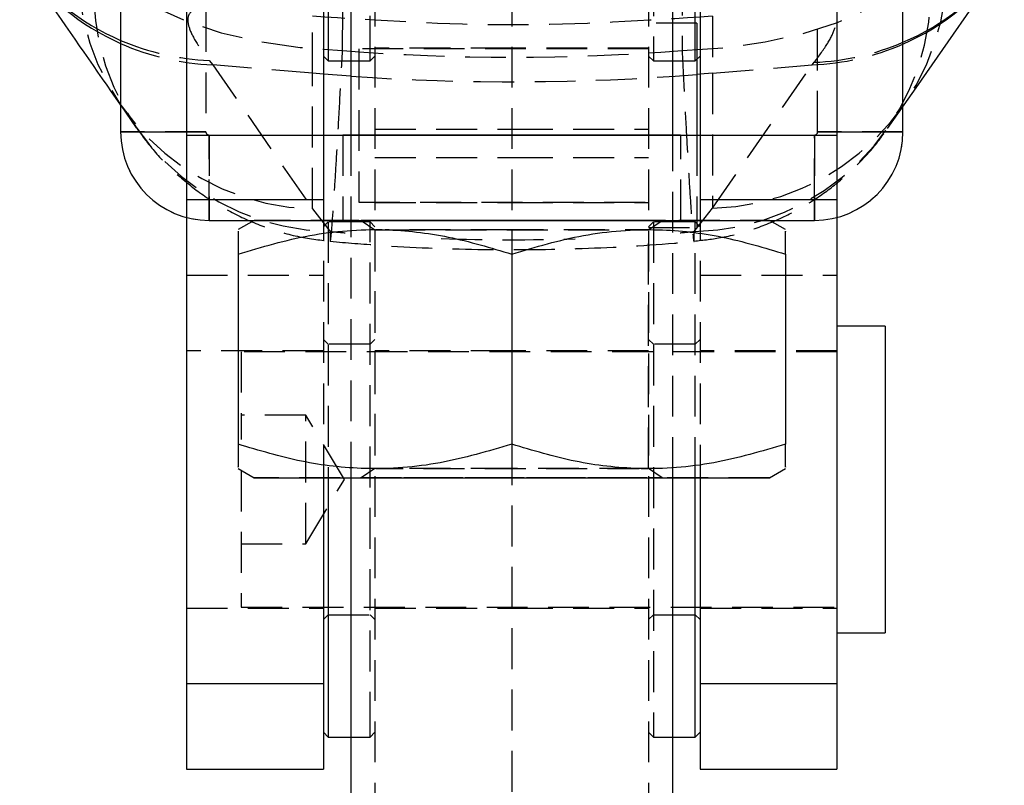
# Model space of a CAD drawing. Extents: x 24 to 351, y 12 to 282.
# Tile 8 of 13: x 318 to 349, y 192 to 216. Entities that reach past the tile are written whole.
import ezdxf

# ---------------------------------------------------------------- set-up
doc = ezdxf.new("R2010")
doc.units = 0
doc.linetypes.add('HIDDEN', pattern=[1.905, 1.27, -0.635])
doc.layers.get('0').update_dxf_attribs({"linetype": 'CONTINUOUS'})

msp = doc.modelspace()

# ---------------------------------------------------------------- linework, layer by layer
at = {"color": 7, "linetype": 'CONTINUOUS'}
for p, q in [((323.43567, 234.091701), (323.43567, 212.091701)), ((327.68567, 234.091701), (327.68567, 212.091701)), ((328.53567, 234.091859), (328.53567, 212.091991)), ((338.53567, 212.091991), (338.53567, 234.091859)), ((339.38567, 234.091701), (339.38567, 212.091701)), ((343.63567, 234.091701), (343.63567, 212.091701)), ((327.83567, 230.392803), (327.83567, 214.527617)), ((339.23567, 214.527617), (339.23567, 230.392803)), ((321.38567, 215.941859), (321.38567, 212.191859)), ((345.68567, 212.191859), (345.68567, 215.941859)), ((327.68567, 214.542803), (327.83567, 214.392803)), ((327.83567, 214.527617), (327.83567, 214.392803)), ((327.83567, 214.392803), (328.53567, 214.392803)), ((338.53567, 214.392803), (339.23567, 214.392803)), ((339.23567, 214.392803), (339.38567, 214.542803)), ((339.23567, 214.392803), (339.23567, 214.527617)), ((339.28567, 214.442803), (339.28567, 212.092174)), ((323.43567, 212.091701), (327.68567, 212.091701)), ((323.43567, 212.091701), (323.43567, 210.091733)), ((327.68567, 212.092174), (328.53567, 212.092174)), ((327.68567, 212.091859), (339.38567, 212.091859)), ((327.68567, 212.091701), (327.68567, 210.091733)), ((338.53567, 212.092174), (339.38567, 212.092174)), ((339.38567, 212.091701), (343.63567, 212.091701)), ((339.38567, 212.091701), (339.38567, 210.091733)), ((343.63567, 212.091701), (343.63567, 210.091733)), ((323.43567, 210.091733), (327.68567, 210.091733)), ((339.38567, 210.091733), (343.63567, 210.091733)), ((323.43567, 209.532441), (323.43567, 195.050474)), ((343.63567, 209.532441), (343.63567, 195.050474)), ((324.13567, 209.441859), (342.93567, 209.441859)), ((325.535398, 209.441859), (325.03567, 209.153341)), ((342.035671, 209.153341), (341.535942, 209.441859)), ((325.03567, 208.394074), (325.03567, 202.489804)), ((333.53567, 208.393997), (333.53567, 202.489726)), ((342.035671, 208.394074), (342.035671, 202.489804)), ((345.13567, 206.155303), (343.63567, 206.155303)), ((345.13567, 206.155303), (345.13567, 196.630303)), ((325.03567, 201.730691), (325.53567, 201.442016)), ((341.53567, 201.442016), (342.035671, 201.730691)), ((327.68567, 201.44193), (327.68567, 195.050474)), ((327.83567, 201.441928), (327.83567, 193.527617)), ((328.53567, 201.441918), (328.53567, 187.442016)), ((338.53567, 187.442016), (338.53567, 201.441918)), ((339.23567, 193.527617), (339.23567, 201.441928)), ((339.38567, 201.44193), (339.38567, 195.050474)), ((343.63567, 196.630303), (345.13567, 196.630303)), ((323.43567, 195.050474), (327.68567, 195.050474)), ((323.43567, 195.050474), (323.43567, 192.392804)), ((327.68567, 195.050474), (327.68567, 192.392804)), ((339.38567, 195.050474), (343.63567, 195.050474)), ((339.38567, 195.050474), (339.38567, 192.392804)), ((343.63567, 195.050474), (343.63567, 192.392804)), ((327.68567, 193.542803), (327.83567, 193.392804)), ((327.83567, 193.527617), (327.83567, 193.392804)), ((327.83567, 193.392804), (328.53567, 193.392804)), ((338.53567, 193.392804), (339.23567, 193.392804)), ((339.23567, 193.392804), (339.38567, 193.542803)), ((339.23567, 193.392804), (339.23567, 193.527617)), ((323.43567, 192.392804), (327.68567, 192.392804)), ((339.38567, 192.392804), (343.63567, 192.392804))]:
    msp.add_line(p, q, dxfattribs=at)
at = {"color": 7, "linetype": 'HIDDEN'}
for p, q in [((329.13567, 214.527617), (329.13567, 230.392803)), ((337.93567, 230.392803), (337.93567, 214.527617)), ((329.28567, 220.548214), (329.28567, 184.75309)), ((333.53567, 220.548214), (333.53567, 208.394306)), ((337.78567, 220.548214), (337.78567, 184.75309)), ((324.03567, 215.941859), (324.03567, 212.191859)), ((343.03567, 212.191859), (343.03567, 215.941859)), ((327.345356, 214.009068), (327.345356, 215.781499)), ((339.765572, 215.781499), (339.765572, 214.009068)), ((339.28567, 215.567803), (337.78567, 215.567803)), ((339.28567, 215.567803), (339.28567, 214.442803)), ((328.78567, 214.774053), (328.78567, 210.011553)), ((337.78567, 214.774053), (328.78567, 214.774053)), ((333.53567, 214.792803), (329.28567, 214.792803)), ((337.78567, 214.792803), (333.53567, 214.792803)), ((324.141396, 214.408979), (324.249989, 214.271829)), ((328.53567, 214.392803), (329.13567, 214.392803)), ((329.13567, 214.392803), (329.28567, 214.542803)), ((329.13567, 214.392803), (329.13567, 214.527617)), ((337.78567, 214.542803), (337.93567, 214.392803)), ((337.93567, 214.527617), (337.93567, 214.392803)), ((337.93567, 214.392803), (338.53567, 214.392803)), ((327.345356, 214.009068), (324.249989, 214.271829)), ((324.249989, 214.271829), (327.345356, 209.799011)), ((339.765572, 214.009068), (342.86627, 214.272281)), ((339.765572, 209.819327), (342.86627, 214.272281)), ((342.86627, 214.272281), (342.92817, 214.350523)), ((327.345356, 209.799011), (327.345356, 214.009068)), ((327.68567, 213.980977), (327.345356, 214.009068)), ((339.765572, 214.009068), (339.38567, 213.977812)), ((339.765572, 214.009068), (339.765572, 209.819327)), ((321.377982, 213.029188), (321.873903, 212.312142)), ((345.206936, 212.293044), (345.721055, 213.028173)), ((329.28567, 212.273055), (333.53567, 212.273055)), ((333.53567, 212.273055), (337.78567, 212.273055)), ((324.03567, 212.192174), (321.38567, 212.192174)), ((323.43567, 212.191859), (324.03567, 212.191859)), ((323.43567, 212.092803), (327.68567, 212.092803)), ((323.43567, 212.091764), (327.68567, 212.091764)), ((324.13567, 212.092174), (324.13567, 212.091859)), ((324.13567, 212.092174), (327.68567, 212.092174)), ((324.13567, 209.442173), (324.13567, 212.092174)), ((324.13567, 212.091859), (327.68567, 212.091859)), ((324.13567, 212.091859), (324.13567, 210.091733)), ((328.28567, 212.092016), (328.28567, 209.442016)), ((328.53567, 212.092174), (338.53567, 212.092174)), ((328.53567, 212.091991), (328.53567, 201.441918)), ((338.53567, 201.441918), (338.53567, 212.091991)), ((338.78567, 209.442016), (338.78567, 212.092016)), ((339.28567, 212.092174), (339.28567, 209.217803)), ((339.38567, 212.092803), (343.63567, 212.092803)), ((339.38567, 212.092174), (342.93567, 212.092174)), ((339.38567, 212.091859), (342.93567, 212.091859)), ((339.38567, 212.091764), (343.63567, 212.091764)), ((342.93567, 212.092174), (342.93567, 212.091859)), ((342.93567, 212.092174), (342.93567, 209.442173)), ((342.93567, 210.091733), (342.93567, 212.091859)), ((345.68567, 212.192174), (343.03567, 212.192174)), ((343.03567, 212.191859), (343.63567, 212.191859)), ((329.28567, 211.392803), (333.53567, 211.392803)), ((333.53567, 211.392803), (337.78567, 211.392803)), ((323.43567, 210.091733), (323.43567, 209.532441)), ((327.68567, 210.091733), (327.68567, 201.44193)), ((339.38567, 210.091733), (339.38567, 201.44193)), ((343.63567, 210.091733), (343.63567, 209.532441)), ((327.345356, 209.799011), (327.892058, 209.096362)), ((328.78567, 210.011553), (337.78567, 210.011553)), ((329.28567, 209.992803), (333.53567, 209.992803)), ((333.53567, 209.992803), (337.78567, 209.992803)), ((339.198449, 209.094508), (339.765572, 209.819327)), ((324.13567, 209.442173), (324.13567, 209.441859)), ((324.13567, 209.442173), (342.93567, 209.442173)), ((325.53567, 209.442016), (325.535398, 209.441859)), ((327.83567, 209.392803), (327.68567, 209.242803)), ((327.83567, 209.392803), (327.83567, 201.441928)), ((329.13567, 209.392803), (327.83567, 209.392803)), ((328.862408, 209.442016), (329.28567, 209.145645)), ((329.13567, 193.527617), (329.13567, 209.392803)), ((329.28567, 209.242803), (329.13567, 209.392803)), ((337.78567, 209.145645), (338.208932, 209.442016)), ((337.93567, 209.392803), (337.78567, 209.242803)), ((337.78567, 209.217803), (339.28567, 209.217803)), ((337.93567, 209.392803), (337.93567, 193.527617)), ((339.23567, 209.392803), (337.93567, 209.392803)), ((339.23567, 201.441928), (339.23567, 209.392803)), ((339.38567, 209.242803), (339.23567, 209.392803)), ((341.535942, 209.441859), (341.53567, 209.442016)), ((342.93567, 209.442173), (342.93567, 209.441859)), ((329.28567, 209.145645), (329.28567, 201.738387)), ((337.78567, 201.738387), (337.78567, 209.145645)), ((333.53567, 208.394306), (333.53567, 208.393997)), ((323.43567, 207.735132), (327.68567, 207.735132)), ((339.38567, 207.735132), (343.63567, 207.735132)), ((327.83567, 205.592803), (327.68567, 205.742803)), ((329.13567, 205.592803), (327.83567, 205.592803)), ((329.28567, 205.742803), (329.13567, 205.592803)), ((337.93567, 205.592803), (337.78567, 205.742803)), ((339.23567, 205.592803), (337.93567, 205.592803)), ((339.38567, 205.742803), (339.23567, 205.592803)), ((327.68567, 205.392803), (323.43567, 205.392803)), ((325.13567, 205.361553), (325.13567, 202.629685)), ((343.63567, 205.361553), (325.13567, 205.361553)), ((333.53567, 205.392803), (329.28567, 205.392803)), ((337.78567, 205.392803), (333.53567, 205.392803)), ((343.63567, 205.392803), (339.38567, 205.392803)), ((327.13567, 203.392803), (325.13567, 203.392803)), ((327.13567, 199.392803), (327.13567, 203.392803)), ((328.337391, 201.392803), (327.13567, 203.392803)), ((333.53567, 202.489726), (333.53567, 184.75309)), ((325.13567, 201.672956), (325.13567, 197.424053)), ((329.28567, 201.738387), (328.862408, 201.442016)), ((338.208932, 201.442016), (337.78567, 201.738387)), ((327.13567, 199.392803), (328.337391, 201.392803)), ((325.13567, 199.392803), (327.13567, 199.392803)), ((323.43567, 197.392803), (327.68567, 197.392803)), ((325.13567, 197.424053), (343.63567, 197.424053)), ((329.28567, 197.392804), (333.53567, 197.392804)), ((333.53567, 197.392804), (337.78567, 197.392804)), ((339.38567, 197.392803), (343.63567, 197.392803)), ((327.68567, 197.042803), (327.83567, 197.192803)), ((327.83567, 197.192803), (329.13567, 197.192803)), ((329.13567, 197.192803), (329.28567, 197.042803)), ((337.78567, 197.042803), (337.93567, 197.192803)), ((337.93567, 197.192803), (339.23567, 197.192803)), ((339.23567, 197.192803), (339.38567, 197.042803)), ((328.53567, 193.392804), (329.13567, 193.392804)), ((329.13567, 193.392804), (329.28567, 193.542803)), ((329.13567, 193.392804), (329.13567, 193.527617)), ((337.78567, 193.542803), (337.93567, 193.392804)), ((337.93567, 193.527617), (337.93567, 193.392804)), ((337.93567, 193.392804), (338.53567, 193.392804))]:
    msp.add_line(p, q, dxfattribs=at)
at = {"color": 8, "linetype": 'CONTINUOUS'}
for p, q in [((328.53567, 213.917768), (327.68567, 213.980977)), ((339.38567, 213.977812), (339.28567, 213.969915)), ((321.38567, 212.191859), (323.43567, 212.191859)), ((343.63567, 212.191859), (345.68567, 212.191859)), ((324.13567, 210.091733), (324.13567, 209.441859)), ((342.93567, 209.441859), (342.93567, 210.091733))]:
    msp.add_line(p, q, dxfattribs=at)
at = {"color": 7, "linetype": 'HIDDEN', "flags": 128}
for points in [[(328.278766, 214.716117), (328.327039, 220.608615), (328.375996, 226.602107)], [(338.819728, 226.599806), (338.8213, 220.609652), (338.822858, 214.715385)], [(320.888221, 217.579031), (321.232221, 217.030229), (321.783623, 216.511491), (322.527471, 216.036885), (323.443594, 215.619282), (324.507149, 215.270007), (325.689292, 214.998531), (326.957966, 214.812217), (328.278766, 214.716117)], [(338.822858, 214.715385), (340.141714, 214.803488), (341.408686, 214.981746), (342.589519, 215.245339), (343.652289, 215.587142), (344.568264, 215.997913), (345.312681, 216.466546), (345.865412, 216.980373), (346.211516, 217.5255)], [(328.53567, 212.092041), (328.760102, 212.09205), (329.259146, 212.092064), (329.912755, 212.092076), (330.697306, 212.092086), (331.584442, 212.092093), (332.542101, 212.092097), (333.53567, 212.092099)], [(333.53567, 212.092099), (334.529239, 212.092097), (335.486898, 212.092093), (336.374034, 212.092086), (337.158585, 212.092076), (337.812194, 212.092064), (338.311238, 212.09205), (338.53567, 212.092041)], [(333.53567, 209.44189), (334.756864, 209.441892), (335.949435, 209.441896), (337.085429, 209.441903), (338.138219, 209.441913), (339.08313, 209.441925), (339.898013, 209.44194), (340.563768, 209.441956), (341.064791, 209.441974), (341.389336, 209.441992), (341.529799, 209.442011), (341.482887, 209.442031), (341.249698, 209.44205), (340.835699, 209.442068), (340.250593, 209.442085), (339.508096, 209.4421), (338.62561, 209.442113), (337.62382, 209.442124), (336.526207, 209.442133), (335.358498, 209.442139), (334.148064, 209.442142), (332.923276, 209.442142), (331.712842, 209.442139), (330.545133, 209.442133), (329.447521, 209.442124), (328.445731, 209.442113), (327.563244, 209.4421), (326.820747, 209.442085), (326.235641, 209.442068), (325.821642, 209.44205), (325.588453, 209.442031), (325.541541, 209.442011), (325.682004, 209.441992), (326.00655, 209.441974), (326.507572, 209.441956), (327.173327, 209.44194), (327.98821, 209.441925), (328.933121, 209.441913), (329.985911, 209.441903), (331.121905, 209.441896), (332.314476, 209.441892), (333.53567, 209.44189)], [(333.53567, 209.442099), (334.529239, 209.442097), (335.486898, 209.442093), (336.374034, 209.442086), (337.158585, 209.442076), (337.812194, 209.442064), (338.311238, 209.44205), (338.637681, 209.442036), (338.779724, 209.44202), (338.732233, 209.442004), (338.496924, 209.441989), (338.082304, 209.441975), (337.503355, 209.441962), (336.781005, 209.441951), (335.941359, 209.441943), (335.014766, 209.441937), (334.034714, 209.441934), (333.036626, 209.441934), (332.056574, 209.441937), (331.129981, 209.441943), (330.290335, 209.441951), (329.567985, 209.441962), (328.989037, 209.441975), (328.574416, 209.441989), (328.339108, 209.442004), (328.291617, 209.44202), (328.433659, 209.442036), (328.760102, 209.44205), (329.259146, 209.442064), (329.912755, 209.442076), (330.697306, 209.442086), (331.584442, 209.442093), (332.542101, 209.442097), (333.53567, 209.442099)], [(333.53567, 209.44209), (334.447378, 209.442088), (335.32405, 209.442084), (336.131995, 209.442077), (336.840165, 209.442068), (337.421345, 209.442057), (337.853201, 209.442044), (338.119136, 209.442031), (338.208932, 209.442016), (338.119136, 209.442002), (337.853201, 209.441988), (337.421345, 209.441975), (336.840165, 209.441964), (336.131995, 209.441955), (335.32405, 209.441948), (334.447378, 209.441944), (333.53567, 209.441943), (332.623962, 209.441944), (331.74729, 209.441948), (330.939345, 209.441955), (330.231175, 209.441964), (329.649995, 209.441975), (329.21814, 209.441988), (328.952204, 209.442002), (328.862408, 209.442016), (328.952204, 209.442031), (329.21814, 209.442044), (329.649995, 209.442057), (330.231175, 209.442068), (330.939345, 209.442077), (331.74729, 209.442084), (332.623962, 209.442088), (333.53567, 209.44209)], [(329.512389, 209.145624), (329.49368, 209.145625), (329.308952, 209.145638), (329.308952, 209.145652), (329.468838, 209.145665)], [(329.575662, 209.145669), (329.855062, 209.145679), (330.377304, 209.14569), (331.037583, 209.145699), (331.807039, 209.145706), (332.652045, 209.145711), (333.53567, 209.145712), (334.419295, 209.145711), (335.264301, 209.145706), (336.033757, 209.145699), (336.694036, 209.14569), (337.216278, 209.145679), (337.57766, 209.145666), (337.762388, 209.145652), (337.762388, 209.145638), (337.57766, 209.145625), (337.216278, 209.145612), (336.694036, 209.145601), (336.033757, 209.145591), (335.264301, 209.145584), (334.419295, 209.14558), (333.53567, 209.145578), (333.53567, 209.145578)], [(333.53567, 209.145578), (332.652045, 209.14558), (331.807039, 209.145584), (331.037583, 209.145591), (330.377304, 209.145601), (329.855062, 209.145612), (329.603803, 209.14562)], [(333.53567, 201.738454), (332.652045, 201.738453), (331.807039, 201.738448), (331.037583, 201.738441), (330.377304, 201.738432), (329.855062, 201.73842), (329.49368, 201.738408), (329.308952, 201.738394), (329.308952, 201.73838), (329.49368, 201.738366), (329.855062, 201.738354), (330.377304, 201.738342), (331.037583, 201.738333), (331.807039, 201.738326), (332.652045, 201.738321), (333.53567, 201.73832), (334.419295, 201.738321), (335.264301, 201.738326), (336.033757, 201.738333), (336.694036, 201.738342), (337.216278, 201.738354), (337.494089, 201.738362)], [(337.5256, 201.73841), (337.216278, 201.73842), (336.694036, 201.738432), (336.033757, 201.738441), (335.264301, 201.738448), (334.419295, 201.738453), (333.53567, 201.738454)], [(337.55149, 201.738365), (337.57766, 201.738366), (337.762388, 201.73838), (337.762388, 201.738394), (337.612978, 201.738406)], [(341.53567, 201.442016), (341.482887, 201.44203), (341.249698, 201.44205), (340.835699, 201.442068), (340.250593, 201.442084), (339.508096, 201.4421), (338.62561, 201.442113), (337.62382, 201.442124), (336.526207, 201.442133), (335.358498, 201.442138), (334.148064, 201.442141), (332.923276, 201.442141), (331.712842, 201.442138), (330.545133, 201.442133), (329.447521, 201.442124), (328.445731, 201.442113), (327.563244, 201.4421), (326.820747, 201.442084), (326.235641, 201.442068), (325.821642, 201.44205), (325.588453, 201.44203), (325.53567, 201.442016)], [(333.53567, 201.44209), (334.447378, 201.442088), (335.32405, 201.442084), (336.131995, 201.442077), (336.840165, 201.442069), (337.421345, 201.442057), (337.853201, 201.442044), (338.119136, 201.44203), (338.208932, 201.442016), (338.119136, 201.442002), (337.853201, 201.441988), (337.421345, 201.441975), (336.840165, 201.441964), (336.131995, 201.441955), (335.32405, 201.441948), (334.447378, 201.441944), (333.53567, 201.441943), (332.623962, 201.441944), (331.74729, 201.441948), (330.939345, 201.441955), (330.231175, 201.441964), (329.649995, 201.441975), (329.21814, 201.441988), (328.952204, 201.442002), (328.862408, 201.442016), (328.952204, 201.44203), (329.21814, 201.442044), (329.649995, 201.442057), (330.231175, 201.442069), (330.939345, 201.442077), (331.74729, 201.442084), (332.623962, 201.442088), (333.53567, 201.44209)]]:
    msp.add_lwpolyline(points, dxfattribs=at)
at = {"color": 7, "linetype": 'CONTINUOUS', "flags": 128}
for points in [[(345.721013, 213.02726), (346.094008, 213.562794), (348.82242, 217.481247)], [(338.53567, 212.092041), (338.637681, 212.092036), (338.779724, 212.09202), (338.732233, 212.092004), (338.496924, 212.091989), (338.082304, 212.091975), (337.503355, 212.091962), (336.781005, 212.091951), (335.941359, 212.091943), (335.014766, 212.091937), (334.034714, 212.091934), (333.036626, 212.091934), (332.056574, 212.091937), (331.129981, 212.091943), (330.290335, 212.091951), (329.567985, 212.091962), (328.989037, 212.091975), (328.574416, 212.091989), (328.339108, 212.092004), (328.291617, 212.09202), (328.433659, 212.092036), (328.53567, 212.092041)], [(325.53567, 201.442016), (325.541541, 201.442012), (325.682004, 201.441992), (326.00655, 201.441974), (326.507572, 201.441956), (327.173327, 201.44194), (327.98821, 201.441925), (328.933121, 201.441913), (329.985911, 201.441904), (331.121905, 201.441896), (332.314476, 201.441892), (333.53567, 201.441891)], [(333.53567, 201.441891), (334.756864, 201.441892), (335.949435, 201.441896), (337.085429, 201.441904), (338.138219, 201.441913), (339.08313, 201.441925), (339.898013, 201.44194), (340.563768, 201.441956), (341.064791, 201.441974), (341.389336, 201.441992), (341.529799, 201.442012), (341.53567, 201.442016)]]:
    msp.add_lwpolyline(points, dxfattribs=at)
at = {"color": 8, "linetype": 'CONTINUOUS'}
for centre, radius, start, end in [((324.314348, 221.904298), 7.469453, 215.7459116, 246.9155594), ((324.393255, 221.743237), 7.441185, 214.8023247, 246.1601934), ((342.768721, 221.832914), 7.455229, 293.0330584, 324.4282516), ((342.723909, 221.740712), 7.438769, 293.4627053, 325.0622486)]:
    msp.add_arc(centre, radius, start, end, dxfattribs=at)
at = {"color": 7, "linetype": 'HIDDEN'}
for centre, radius, start, end in [((327.551045, 217.288721), 7.492533, 181.5165272, 268.4268871), ((339.566548, 217.300956), 7.484276, 271.5238021, 358.1252726), ((328.041242, 216.593164), 7.498286, 181.5436689, 268.8599804), ((339.05792, 216.583642), 7.490452, 271.0749978, 358.1055877), ((324.464322, 222.232505), 7.830188, 246.8476563, 267.6363851), ((324.557257, 222.095261), 7.829464, 246.103639, 267.7508458), ((342.561125, 222.093953), 7.827622, 272.2341309, 293.5262462), ((342.61403, 222.172382), 7.828165, 272.2998665, 293.1028668), ((333.55544, 287.174043), 73.428059, 266.08002546, 274.47583888), ((324.13567, 212.192174), 2.75, 180, 270), ((324.13567, 212.192174), 0.1, 180, 270), ((324.13567, 212.191859), 0.1, 180, 270), ((342.93567, 212.192174), 0.1, 270, 0), ((342.93567, 212.192174), 2.75, 270, 0), ((342.93567, 212.191859), 0.1, 270, 0)]:
    msp.add_arc(centre, radius, start, end, dxfattribs=at)
at = {"color": 7, "linetype": 'CONTINUOUS'}
for centre, start, end in [((324.13567, 212.191859), 180, 270), ((342.93567, 212.191859), 270, 0)]:
    msp.add_arc(centre, 2.75, start, end, dxfattribs=at)
at = {"color": 7, "linetype": 'HIDDEN'}
for major_axis, ratio, start_param, end_param in [((0, 75.614336), 0.942321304, 3.067468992, 3.215585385), ((0, 81.283625), 0.876597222, 3.062025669, 3.068592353), ((0, 81.283625), 0.876597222, 3.110586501, 3.168947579), ((0, 81.283625), 0.876597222, 3.214749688, 3.220872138)]:
    msp.add_ellipse((333.555464, 290.122824), major_axis=major_axis, ratio=ratio, start_param=start_param, end_param=end_param, dxfattribs=at)
at = {"color": 7, "linetype": 'CONTINUOUS'}
for points, knots in [([(318.279643, 217.501205), (318.556936, 217.100267), (319.587998, 215.609451), (320.623474, 214.114993), (321.380471, 213.022452)], [0, 0, 0, 0, 0.268938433, 1, 1, 1, 1]), ([(325.03567, 208.394074), (325.77341, 208.613345), (327.264889, 209.056642), (329.47471, 209.218796), (331.587153, 208.980736), (332.882209, 208.590768), (333.53567, 208.393997)], [0, 0, 0, 0, 0.264604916, 0.534947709, 0.765343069, 1, 1, 1, 1]), ([(325.03567, 209.100615), (325.03567, 209.109657), (325.03567, 209.136525), (325.03567, 208.811328), (325.03567, 208.4907), (325.03567, 208.394074)], [0, 0, 0, 0, 0.261622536, 0.777480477, 1, 1, 1, 1]), ([(333.53567, 208.393997), (334.27341, 208.613282), (335.764887, 209.056605), (337.974711, 209.2188), (340.087153, 208.980778), (341.382209, 208.590833), (342.035671, 208.394074)], [0, 0, 0, 0, 0.264605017, 0.534947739, 0.765343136, 1, 1, 1, 1]), ([(342.035671, 208.394074), (342.035671, 208.490702), (342.035671, 208.805751), (342.035671, 209.132777), (342.035671, 209.107108), (342.035671, 209.098045)], [0, 0, 0, 0, 0.2225153, 0.725501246, 1, 1, 1, 1]), ([(333.53567, 202.489726), (332.79793, 202.270455), (331.306453, 201.827159), (329.096628, 201.665005), (326.984187, 201.903064), (325.689131, 202.293033), (325.03567, 202.489804)], [0, 0, 0, 0, 0.264604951, 0.534947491, 0.765342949, 1, 1, 1, 1]), ([(325.03567, 202.489804), (325.03567, 202.393188), (325.03567, 202.078178), (325.03567, 201.751218), (325.03567, 201.776918), (325.03567, 201.78599)], [0, 0, 0, 0, 0.222537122, 0.725570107, 1, 1, 1, 1]), ([(342.035671, 202.489804), (341.29793, 202.270519), (339.806452, 201.827195), (337.596632, 201.665001), (335.484186, 201.903023), (334.189131, 202.292967), (333.53567, 202.489726)], [0, 0, 0, 0, 0.264605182, 0.534947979, 0.765343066, 1, 1, 1, 1]), ([(342.035671, 201.783419), (342.035671, 201.774369), (342.035671, 201.747469), (342.035671, 202.072602), (342.035671, 202.39319), (342.035671, 202.489804)], [0, 0, 0, 0, 0.261554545, 0.777458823, 1, 1, 1, 1])]:
    msp.add_open_spline(points, degree=3, knots=knots, dxfattribs=at)
at = {"color": 7, "linetype": 'HIDDEN'}
for points, knots in [([(323.65506, 215.987419), (323.587117, 215.929711), (323.451237, 215.8143), (323.478807, 215.47746), (323.67765, 215.024969), (323.986815, 214.614307), (324.141396, 214.408979)], [0, 0, 0, 0, 0.246010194, 0.492000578, 0.746003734, 1, 1, 1, 1]), ([(342.92817, 214.350523), (343.08165, 214.555766), (343.388614, 214.966258), (343.599055, 215.434597), (343.636982, 215.793171), (343.495567, 215.917678), (343.424856, 215.979935)], [0, 0, 0, 0, 0.245832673, 0.491672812, 0.745823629, 1, 1, 1, 1]), ([(339.765572, 215.781499), (337.695536, 215.64593), (333.555464, 215.374791), (329.415392, 215.64593), (327.345356, 215.781499)], [0, 0, 0, 0, 0.499999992, 1, 1, 1, 1]), ([(327.892058, 209.096362), (327.890714, 208.995265), (327.887761, 208.773179), (327.904024, 208.770937), (327.93962, 209.085712), (327.993064, 209.779829), (328.058708, 210.786189), (328.125663, 211.906564), (328.199085, 213.216604), (328.252206, 214.216279), (328.278766, 214.716117)], [0, 0, 0, 0, 0.106309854, 0.233537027, 0.36076261, 0.52336044, 0.642348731, 0.761336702, 0.880668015, 1, 1, 1, 1]), ([(338.822858, 214.715385), (338.851381, 214.159547), (338.905487, 213.105137), (338.978394, 211.76967), (339.045267, 210.619991), (339.103506, 209.718863), (339.150508, 209.10122), (339.183057, 208.787047), (339.201704, 208.753383), (339.199534, 208.9808), (339.198449, 209.094508)], [0, 0, 0, 0, 0.132849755, 0.252012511, 0.37117531, 0.506324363, 0.628859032, 0.751394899, 0.875696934, 1, 1, 1, 1]), ([(321.89151, 212.293616), (322.065097, 212.057476), (322.437281, 211.551177), (323.12873, 210.85662), (323.939867, 210.208582), (324.84741, 209.658721), (325.831634, 209.227874), (326.853357, 208.921401), (327.552864, 208.83463), (327.894244, 208.792284)], [0, 0, 0, 0, 0.123286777, 0.264335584, 0.408870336, 0.556689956, 0.706199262, 0.856616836, 1, 1, 1, 1]), ([(339.193931, 208.798506), (339.486957, 208.829623), (340.133263, 208.898255), (341.09307, 209.169349), (342.049305, 209.560759), (342.920697, 210.055368), (343.703427, 210.629999), (344.387651, 211.273207), (344.88332, 211.829775), (345.121927, 212.184523), (345.192447, 212.289368)], [0, 0, 0, 0, 0.122868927, 0.27100273, 0.414531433, 0.553697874, 0.688667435, 0.819589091, 0.946680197, 1, 1, 1, 1]), ([(327.8967, 208.791042), (328.40352, 208.747693), (329.926619, 208.617421), (332.475302, 208.517201), (335.536639, 208.53872), (337.776167, 208.660892), (338.992712, 208.769635), (339.193762, 208.787606)], [0, 0, 0, 0, 0.13494632, 0.405541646, 0.675939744, 0.94644492, 1, 1, 1, 1])]:
    msp.add_open_spline(points, degree=3, knots=knots, dxfattribs=at)

doc.saveas('drawing.dxf')
